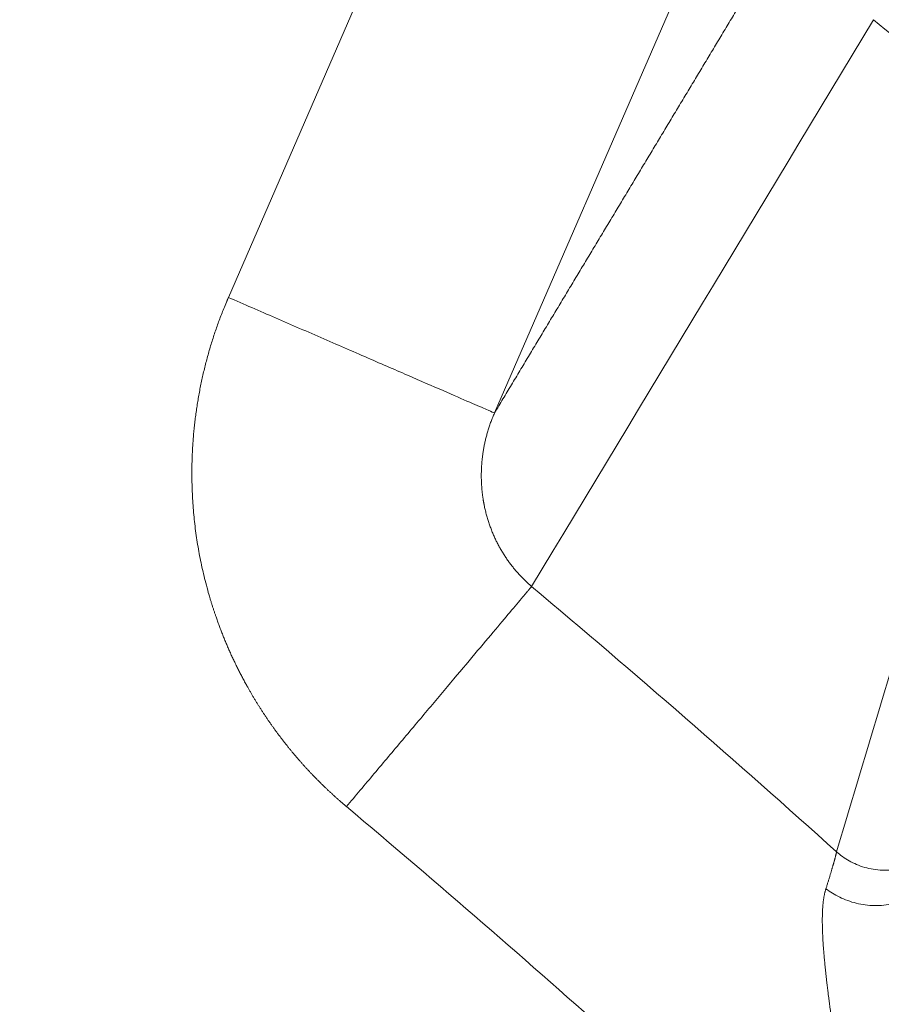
# Model space of a CAD drawing. Header units: millimetres. Extents: x 5437 to 18441, y -4466 to 3128.
# Tile 218 of 256: x 8544.75 to 8550.69, y -2716.93 to -2710.14. Entities that reach past the tile are written whole.
import ezdxf

# ---------------------------------------------------------------- set-up
doc = ezdxf.new("R2010")
doc.units = ezdxf.units.MM
doc.layers.add('1', color=7, linetype='Continuous', true_color=0xffffff)
doc.styles.add('TXT08', font='txt.shx', dxfattribs={"width": 0.8, "bigfont": 'gbcbig.shx'})
doc.dimstyles.get("Standard").update_dxf_attribs({"dimtxt": 0.18, "dimasz": 0.18, "dimexe": 0.18, "dimexo": 0.0625, "dimgap": 0.09, "dimtad": 0, "dimtih": 1, "dimtoh": 1, "dimdec": 4, "dimzin": 0, "dimdsep": 46, "dimtxsty": 'Standard', "dimcen": 0.09, "dimadec": 0, "dimazin": 0, "dimtfac": 1, "dimtdec": 4, "dimtofl": 0, "dimtmove": 0, "dimatfit": 3, "dimfxl": 1, "dimtolj": 1, "dimtzin": 0, "dimarcsym": 0})
doc.dimstyles.new('YanXiu', dxfattribs={"dimtxt": 40, "dimasz": 30, "dimexe": 0.66, "dimexo": 0.66, "dimgap": 0.66, "dimtad": 0, "dimdec": 1, "dimdsep": 46, "dimtxsty": 'TXT08', "dimcen": 0, "dimclrd": 256, "dimclre": 165, "dimclrt": 90, "dimazin": 2, "dimtfac": 1, "dimtdec": 1, "dimtofl": 0, "dimtmove": 0, "dimatfit": 3, "dimfxl": 1, "dimlwd": 5, "dimlwe": 13, "dimarcsym": 0})

# ---------------------------------------------------------------- blocks, each defined once
blk = doc.blocks.new('*D53')
at = {"color": 0, "lineweight": -2, "transparency": 16777216}
for p, q in [((10989.4307, -2154.4155), (10692.9173, -2240.8213)), ((11069.4307, -2154.4155), (10989.4307, -2154.4155)), ((8443.48, -2896.4116), (8443.48, -2896.2316)), ((8443.39, -2896.3216), (8443.57, -2896.3216))]:
    blk.add_line(p, q, dxfattribs=at)
at = {"color": 0, "lineweight": 20, "transparency": 16777216}
blk.add_solid([(10689.1871, -2228.0204), (10696.6476, -2253.6222), (10616.1119, -2263.2029)], dxfattribs=at)
at = {"layer": 'Defpoints', "color": 0, "lineweight": 20, "transparency": 16777216}
for p in [(10616.1119, -2263.2029), (6270.848, -3529.4402)]:
    blk.add_point(p, dxfattribs=at)
at = {"color": 0, "lineweight": 20, "transparency": 16777216, "insert": (11249.5207, -2154.4155), "char_height": 80, "attachment_point": 5}
blk.add_mtext('\\A1;R2260', dxfattribs=at)
blk = doc.blocks.new('*D54')
at = {"color": 0, "lineweight": -2, "transparency": 16777216}
blk.add_line((7492.6853, -2896.3216), (7463.5164, -2896.3216), dxfattribs=at)
at = {"color": 0, "lineweight": -3, "transparency": 16777216}
for start, end in [(14.7247061, 87.3296239), (101.5902046, 175.2752939)]:
    blk.add_arc((8434.1189, -2896.3216), 970.4225, start, end, dxfattribs=at)
at = {"color": 0, "lineweight": 20, "transparency": 16777216}
for points in [[(9385.6953, -2646.8098), (9359.6469, -2652.519), (9389.7986, -2727.8095)], [(7480.3159, -2816.9391), (7453.6719, -2815.84), (7463.6964, -2896.3216)]]:
    blk.add_solid(points, dxfattribs=at)
at = {"layer": 'Defpoints', "color": 0, "lineweight": 20, "transparency": 16777216}
for p in [(7900.863, -2085.5454), (10671.8171, -2501.755), (7492.7478, -2896.3216), (7740.5009, -2896.3216), (8434.1189, -2896.3216)]:
    blk.add_point(p, dxfattribs=at)
at = {"color": 0, "lineweight": 20, "transparency": 16777216, "insert": (8359.2409, -1928.7921), "char_height": 80, "attachment_point": 5}
blk.add_mtext('\\A1;165%%D', dxfattribs=at)
blk = doc.blocks.new('*D56')
at = {"lineweight": 5, "transparency": 16777216}
blk.add_line((9409.7195, -2278.0276), (9220.8999, -2398.8703), dxfattribs=at)
at = {"lineweight": 20, "transparency": 16777216}
blk.add_solid([(9218.2046, -2394.659), (9223.5951, -2403.0817), (9195.6316, -2415.0418)], dxfattribs=at)
at = {"layer": 'Defpoints', "color": 0, "lineweight": 20, "transparency": 16777216}
for p in [(9195.6316, -2415.0418), (8443.48, -2896.4116)]:
    blk.add_point(p, dxfattribs=at)
at = {"color": 90, "lineweight": 20, "transparency": 16777216, "insert": (9459.6888, -2246.0477), "char_height": 40, "attachment_point": 5, "rotation": 32.61885, "style": 'TXT08'}
blk.add_mtext('R893', dxfattribs=at)

msp = doc.modelspace()

# ---------------------------------------------------------------- linework, layer by layer
at = {"color": 7, "lineweight": 20}
msp.add_arc((8443.47995, -2896.41157), 893, 10.1099821, 350.11198757, dxfattribs=at)
at = {"layer": '1', "color": 0, "lineweight": 20}
for p, q in [((8546.19297, -2712.05684), (8553.98936, -2694.10748)), ((8555.82351, -2694.90415), (8548.02712, -2712.85351))]:
    msp.add_line(p, q, dxfattribs=at)
for radius, start, end in [(86.87162, 48.283902, 50.4078826), (82.36106, 48.0002717, 49.9392104), (80.37818, 46.4118644, 49.9392103)]:
    msp.add_arc((8495.27522, -2777.08546), radius, start, end, dxfattribs=at)
for points, degree in [([(8548.02712, -2712.85351), (8548.49373, -2712.07698), (8548.96022, -2711.30074), (8549.42659, -2710.52477), (8549.89285, -2709.74905), (8550.35901, -2708.97358)], 5), ([(8550.64035, -2710.14234), (8549.85497, -2711.44394), (8549.06915, -2712.74626), (8548.2828, -2714.04943)], 3), ([(8550.38524, -2715.879), (8550.65579, -2714.97906), (8550.92507, -2714.08185), (8551.1932, -2713.18708)], 3)]:
    msp.add_open_spline(points, degree=degree, dxfattribs=at)
for points, degree, knots in [([(8547.00662, -2715.56705), (8546.942, -2715.51264), (8546.87945, -2715.4562), (8546.81891, -2715.39756), (8546.70236, -2715.27633), (8546.59455, -2715.14684), (8546.54271, -2715.07989), (8546.4437, -2714.94241), (8546.35474, -2714.79866), (8546.31275, -2714.72506), (8546.19502, -2714.50041), (8546.10161, -2714.26398), (8546.04947, -2714.10031), (8545.93001, -2713.60288), (8545.91764, -2713.08868), (8545.95684, -2712.74732), (8546.04541, -2712.40589), (8546.18162, -2712.08315), (8546.18537, -2712.07437), (8546.18915, -2712.0656), (8546.19297, -2712.05684)], 5, [0, 0, 0, 0, 0, 0, 0.1088392, 0.1088392, 0.1088392, 0.2177708, 0.2177708, 0.2177708, 0.3274223, 0.3274223, 0.3274223, 0.5469519, 0.5469519, 0.5469519, 0.98765, 0.98765, 0.98765, 1, 1, 1, 1, 1, 1]), ([(8548.02712, -2712.85351), (8548.02498, -2712.85843), (8548.02073, -2712.86822), (8548.01464, -2712.88297), (8548.00881, -2712.89769), (8548.00323, -2712.91237), (8547.99792, -2712.92701), (8547.99286, -2712.94159), (8547.98805, -2712.95611), (8547.98349, -2712.97056), (8547.97918, -2712.98493), (8547.9751, -2712.99921), (8547.97127, -2713.01341), (8547.96766, -2713.0275), (8547.96428, -2713.04148), (8547.96113, -2713.05535), (8547.95819, -2713.06909), (8547.95546, -2713.08271), (8547.95294, -2713.0962), (8547.95063, -2713.10954), (8547.9485, -2713.12274), (8547.94657, -2713.13578), (8547.94483, -2713.14868), (8547.94326, -2713.16141), (8547.94186, -2713.17397), (8547.94063, -2713.18636), (8547.93956, -2713.19858), (8547.93864, -2713.21062), (8547.93788, -2713.22248), (8547.93725, -2713.23415), (8547.93676, -2713.24563), (8547.9364, -2713.25692), (8547.93616, -2713.26802), (8547.93604, -2713.27892), (8547.93603, -2713.28962), (8547.93613, -2713.30011), (8547.93632, -2713.3104), (8547.93661, -2713.32049), (8547.93699, -2713.33037), (8547.93745, -2713.34003), (8547.93798, -2713.34949), (8547.93859, -2713.35874), (8547.93926, -2713.36777), (8547.93999, -2713.37659), (8547.94078, -2713.38519), (8547.94161, -2713.39358), (8547.94249, -2713.40176), (8547.94341, -2713.40971), (8547.94436, -2713.41745), (8547.94534, -2713.42498), (8547.94635, -2713.43229), (8547.94738, -2713.43938), (8547.94843, -2713.44625), (8547.94949, -2713.45291), (8547.95056, -2713.45935), (8547.95163, -2713.46558), (8547.9527, -2713.47159), (8547.95377, -2713.47738), (8547.95483, -2713.48296), (8547.95555, -2713.48661), (8547.95591, -2713.48839)], 3, [0, 0, 0, 0, 0.024916, 0.0496342, 0.0741491, 0.0984554, 0.1225478, 0.1464212, 0.1700705, 0.1934909, 0.2166774, 0.2396254, 0.2623305, 0.284788, 0.3069938, 0.3289437, 0.3506335, 0.3720595, 0.3932179, 0.4141049, 0.4347171, 0.455051, 0.4751036, 0.4948715, 0.5143519, 0.5335419, 0.5524386, 0.5710396, 0.5893424, 0.6073445, 0.6250437, 0.6424379, 0.659525, 0.6763031, 0.6927705, 0.7089254, 0.7247662, 0.7402915, 0.7554997, 0.7703896, 0.78496, 0.7992097, 0.8131377, 0.826743, 0.8400246, 0.8529818, 0.8656138, 0.8779199, 0.8898994, 0.9015519, 0.9128768, 0.9238736, 0.9345419, 0.9448815, 0.9548919, 0.964573, 0.9739245, 0.9829462, 0.9916381, 1, 1, 1, 1]), ([(8547.95591, -2713.48839), (8547.95696, -2713.49357), (8547.95907, -2713.50391), (8547.96254, -2713.51933), (8547.96621, -2713.53465), (8547.97011, -2713.54987), (8547.97423, -2713.56498), (8547.97857, -2713.57997), (8547.98312, -2713.59484), (8547.98788, -2713.60958), (8547.99285, -2713.6242), (8547.99802, -2713.63868), (8548.0034, -2713.65303), (8548.00896, -2713.66723), (8548.01472, -2713.6813), (8548.02066, -2713.69521), (8548.02679, -2713.70897), (8548.03309, -2713.72258), (8548.03957, -2713.73603), (8548.04622, -2713.74932), (8548.05303, -2713.76245), (8548.06001, -2713.77542), (8548.06714, -2713.78821), (8548.07442, -2713.80083), (8548.08184, -2713.81329), (8548.08941, -2713.82557), (8548.09712, -2713.83767), (8548.10496, -2713.84959), (8548.11293, -2713.86134), (8548.12103, -2713.8729), (8548.12924, -2713.88428), (8548.13757, -2713.89548), (8548.146, -2713.9065), (8548.15455, -2713.91733), (8548.16319, -2713.92798), (8548.17193, -2713.93844), (8548.18076, -2713.94871), (8548.18968, -2713.9588), (8548.19869, -2713.9687), (8548.20777, -2713.97841), (8548.21692, -2713.98794), (8548.22615, -2713.99728), (8548.23544, -2714.00643), (8548.2448, -2714.0154), (8548.25421, -2714.02418), (8548.26368, -2714.03278), (8548.27319, -2714.0412), (8548.27961, -2714.04669), (8548.2828, -2714.04943)], 3, [0, 0, 0, 0, 0.0241745, 0.0482659, 0.072272, 0.0961905, 0.1200195, 0.1437567, 0.1674001, 0.1909476, 0.2143974, 0.2377475, 0.2609959, 0.2841408, 0.3071805, 0.3301131, 0.352937, 0.3756506, 0.3982523, 0.4207404, 0.4431137, 0.4653705, 0.4875097, 0.5095298, 0.5314296, 0.553208, 0.5748638, 0.5963959, 0.6178035, 0.6390854, 0.6602409, 0.6812692, 0.7021695, 0.722941, 0.7435833, 0.7640957, 0.7844778, 0.8047291, 0.8248492, 0.8448379, 0.8646949, 0.88442, 0.9040132, 0.9234744, 0.9428035, 0.9620007, 0.9810662, 1, 1, 1, 1]), ([(8550.31168, -2716.13368), (8550.31287, -2716.12991), (8550.31523, -2716.12237), (8550.31867, -2716.11135), (8550.32203, -2716.10054), (8550.32531, -2716.08997), (8550.32851, -2716.07963), (8550.33162, -2716.06952), (8550.33465, -2716.05965), (8550.3376, -2716.05002), (8550.34046, -2716.04062), (8550.34324, -2716.03145), (8550.34593, -2716.02252), (8550.34854, -2716.01383), (8550.35106, -2716.00537), (8550.3535, -2715.99714), (8550.35585, -2715.98916), (8550.35812, -2715.98141), (8550.36031, -2715.97389), (8550.36241, -2715.96661), (8550.36442, -2715.95957), (8550.36635, -2715.95276), (8550.3682, -2715.94619), (8550.36996, -2715.93986), (8550.37164, -2715.93376), (8550.37323, -2715.9279), (8550.37474, -2715.92227), (8550.37616, -2715.91689), (8550.37751, -2715.91173), (8550.37876, -2715.90681), (8550.37994, -2715.90213), (8550.38103, -2715.89768), (8550.38204, -2715.89347), (8550.38297, -2715.88949), (8550.38381, -2715.88575), (8550.38458, -2715.88223), (8550.38502, -2715.88007), (8550.38524, -2715.879)], 3, [0, 0, 0, 0, 0.0294928, 0.0589265, 0.0883013, 0.1176179, 0.1468765, 0.1760777, 0.2052218, 0.2343094, 0.2633409, 0.2923166, 0.3212372, 0.350103, 0.3789144, 0.407672, 0.4363763, 0.4650276, 0.4936265, 0.5221735, 0.550669, 0.5791134, 0.6075074, 0.6358514, 0.6641458, 0.6923913, 0.7205882, 0.748737, 0.7768384, 0.8048927, 0.8329005, 0.8608624, 0.8887788, 0.9166502, 0.9444772, 0.9722603, 1, 1, 1, 1]), ([(8550.30807, -2716.68894), (8550.30737, -2716.68223), (8550.30599, -2716.66888), (8550.30403, -2716.6491), (8550.30217, -2716.62964), (8550.30041, -2716.6105), (8550.29876, -2716.59169), (8550.29721, -2716.5732), (8550.29576, -2716.55503), (8550.29442, -2716.53719), (8550.29319, -2716.51967), (8550.29207, -2716.50247), (8550.29105, -2716.48559), (8550.29014, -2716.46903), (8550.28934, -2716.4528), (8550.28865, -2716.43688), (8550.28807, -2716.42128), (8550.2876, -2716.40601), (8550.28725, -2716.39105), (8550.287, -2716.37641), (8550.28687, -2716.36209), (8550.28685, -2716.34809), (8550.28695, -2716.3344), (8550.28717, -2716.32103), (8550.28749, -2716.30797), (8550.28794, -2716.29523), (8550.28851, -2716.28281), (8550.28919, -2716.27069), (8550.28999, -2716.25889), (8550.29091, -2716.24741), (8550.29196, -2716.23623), (8550.29312, -2716.22537), (8550.29441, -2716.21481), (8550.29582, -2716.20457), (8550.29735, -2716.19463), (8550.29901, -2716.185), (8550.3008, -2716.17568), (8550.30271, -2716.16667), (8550.30475, -2716.15796), (8550.30693, -2716.14956), (8550.30921, -2716.14145), (8550.31086, -2716.13626), (8550.31168, -2716.13368)], 3, [0, 0, 0, 0, 0.0307322, 0.061139, 0.091222, 0.1209832, 0.1504243, 0.1795472, 0.2083538, 0.2368463, 0.2650268, 0.2928973, 0.3204603, 0.3477181, 0.3746732, 0.401328, 0.4276853, 0.4537477, 0.4795182, 0.5049996, 0.530195, 0.5551076, 0.5797406, 0.6040975, 0.6281817, 0.651997, 0.6755471, 0.698836, 0.7218676, 0.7446463, 0.7671763, 0.7894621, 0.8115085, 0.8333202, 0.8549023, 0.8762598, 0.8973981, 0.9183227, 0.9390392, 0.9595536, 0.9798718, 1, 1, 1, 1]), ([(8550.34671, -2717.00246), (8550.34552, -2716.99392), (8550.34313, -2716.97688), (8550.33967, -2716.95152), (8550.3363, -2716.9264), (8550.33303, -2716.90153), (8550.32987, -2716.8769), (8550.3268, -2716.85252), (8550.32384, -2716.82839), (8550.32097, -2716.80452), (8550.3182, -2716.7809), (8550.31552, -2716.75753), (8550.31294, -2716.73442), (8550.31045, -2716.71155), (8550.30886, -2716.69647), (8550.30807, -2716.68894)], 3, [0, 0, 0, 0, 0.0796333, 0.1588029, 0.2375119, 0.3157636, 0.3935611, 0.4709076, 0.5478067, 0.6242617, 0.700276, 0.7758534, 0.8509973, 0.9257116, 1, 1, 1, 1])]:
    msp.add_open_spline(points, degree=degree, knots=knots, dxfattribs=at)
for points, weights in [([(8548.02712, -2712.85351), (8547.99566, -2712.83985), (8546.19297, -2712.05684)], [1, 0.713250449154, 1]), ([(8548.2828, -2714.04943), (8548.13546, -2714.22465), (8547.00662, -2715.56705)], [1, 0.751839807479, 1]), ([(8551.17548, -2715.70977), (8550.90146, -2716.33629), (8550.38524, -2715.879)], [1, 0.586250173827, 1]), ([(8551.0625, -2716.00916), (8550.83161, -2716.52591), (8550.31168, -2716.13368)], [1, 0.604289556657, 1])]:
    msp.add_rational_spline(points, weights, degree=2, dxfattribs=at)

# ---------------------------------------------------------------- dimensions: what is measured, and where the dimension line sits
at = {"color": 0, "lineweight": 20}
dim = msp.add_angular_dim_2l(base=(7900.86303, -2085.54536), line1=((8434.11893, -2896.32157), (10671.81706, -2501.75501)), line2=((7740.5009, -2896.32157), (7492.74781, -2896.32157)), text='165%%D', dimstyle='Standard', override={"dimtxt": 80, "dimasz": 80, "dimlwd": 65533}, dxfattribs=at)
dim.commit()
dim.dimension.update_dxf_attribs({"geometry": '*D54', "text_midpoint": (8359.2409, -1928.79214), "dimtype": 162})
dim = msp.add_diameter_dim_2p(p1=(6270.84796, -3529.44022), p2=(10616.11195, -2263.20291), text='R2260', dimstyle='Standard', override={"dimtxt": 80, "dimasz": 80, "dimdec": 0}, dxfattribs=at)
dim.commit()
dim.dimension.update_dxf_attribs({"geometry": '*D53', "text_midpoint": (11249.52071, -2154.41547), "dimtype": 163})
at = {"color": 7, "lineweight": 20}
dim = msp.add_radius_dim(center=(8443.47995, -2896.41157), mpoint=(9195.63162, -2415.04179), dimstyle='YanXiu', dxfattribs=at)
dim.commit()
dim.dimension.update_dxf_attribs({"geometry": '*D56', "text_midpoint": (9459.68883, -2246.04773), "dimtype": 164})

doc.saveas('drawing.dxf')
